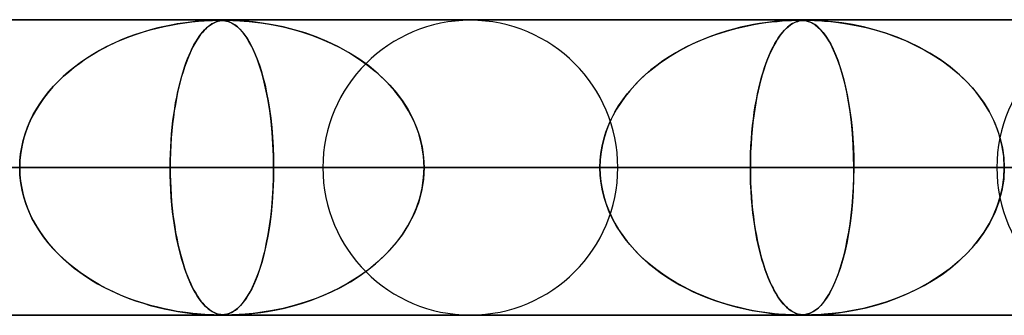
# Model space of a CAD drawing. Header units: millimetres. Extents: x -550 to 550, y -599 to 599.
# Tile 28 of 31: x 327 to 360, y 589 to 599. Entities that reach past the tile are written whole.
import ezdxf

# ---------------------------------------------------------------- set-up
doc = ezdxf.new("R2010")
doc.units = ezdxf.units.MM
doc.layers.add('HIDDEN', color=7, linetype='Continuous')
doc.layers.add('THICK', color=7, linetype='Continuous')

msp = doc.modelspace()

# ---------------------------------------------------------------- linework, layer by layer
at = {"layer": 'HIDDEN'}
for p, q in [((0, 598.99), (388.195, 598.99)), ((388.195, 598.99), (0, 598.99)), ((372.713, 598.98), (0.316, 598.98)), ((332.277, 598.886), (332.083, 598.856)), ((332.11, 598.86), (332.347, 598.896)), ((332.454, 598.91), (332.277, 598.886)), ((332.347, 598.896), (332.581, 598.925)), ((332.616, 598.929), (332.454, 598.91)), ((332.581, 598.925), (332.799, 598.947)), ((332.759, 598.944), (332.616, 598.929)), ((332.888, 598.955), (332.759, 598.944)), ((332.799, 598.947), (332.991, 598.962)), ((333.013, 598.964), (332.888, 598.955)), ((332.991, 598.962), (333.153, 598.971)), ((333.129, 598.97), (333.013, 598.964)), ((333.234, 598.975), (333.129, 598.97)), ((333.153, 598.971), (333.281, 598.977)), ((333.324, 598.978), (333.234, 598.975)), ((333.309, 598.886), (333.255, 598.856)), ((333.263, 598.86), (333.329, 598.896)), ((333.281, 598.977), (333.381, 598.979)), ((333.36, 598.91), (333.309, 598.886)), ((333.398, 598.98), (333.324, 598.978)), ((333.329, 598.896), (333.397, 598.925)), ((333.407, 598.929), (333.36, 598.91)), ((333.381, 598.979), (333.462, 598.98)), ((333.397, 598.925), (333.464, 598.947)), ((333.462, 598.98), (333.398, 598.98)), ((333.451, 598.944), (333.407, 598.929)), ((333.493, 598.955), (333.451, 598.944)), ((333.521, 598.979), (333.462, 598.98)), ((333.462, 598.98), (333.464, 598.98)), ((333.464, 598.98), (333.465, 598.98)), ((333.464, 598.947), (333.528, 598.962)), ((333.465, 598.98), (333.466, 598.98)), ((333.466, 598.98), (333.467, 598.98)), ((333.467, 598.98), (333.468, 598.98)), ((333.468, 598.98), (333.469, 598.98)), ((333.536, 598.964), (333.493, 598.955)), ((333.575, 598.978), (333.521, 598.979)), ((333.528, 598.962), (333.591, 598.971)), ((333.529, 598.979), (333.591, 598.977)), ((333.581, 598.97), (333.536, 598.964)), ((333.628, 598.974), (333.575, 598.978)), ((333.628, 598.975), (333.581, 598.97)), ((333.591, 598.971), (333.652, 598.977)), ((333.591, 598.977), (333.646, 598.973)), ((333.677, 598.978), (333.628, 598.975)), ((333.689, 598.967), (333.628, 598.974)), ((333.646, 598.973), (333.698, 598.966)), ((333.652, 598.977), (333.715, 598.979)), ((333.728, 598.98), (333.677, 598.978)), ((333.762, 598.953), (333.689, 598.967)), ((333.698, 598.966), (333.75, 598.955)), ((333.715, 598.979), (333.784, 598.98)), ((333.784, 598.98), (333.728, 598.98)), ((333.75, 598.955), (333.804, 598.941)), ((333.845, 598.927), (333.762, 598.953)), ((333.784, 598.98), (333.865, 598.979)), ((333.852, 598.979), (333.784, 598.98)), ((333.804, 598.941), (333.86, 598.921)), ((333.934, 598.887), (333.845, 598.927)), ((333.932, 598.978), (333.852, 598.979)), ((333.86, 598.921), (333.919, 598.895)), ((333.865, 598.979), (333.962, 598.977)), ((333.919, 598.895), (333.981, 598.861)), ((334.032, 598.974), (333.932, 598.978)), ((334.029, 598.829), (333.934, 598.887)), ((333.962, 598.977), (334.075, 598.972)), ((334.176, 598.967), (334.032, 598.974)), ((334.075, 598.972), (334.203, 598.965)), ((334.382, 598.953), (334.176, 598.967)), ((334.203, 598.965), (334.352, 598.955)), ((334.352, 598.955), (334.521, 598.94)), ((334.65, 598.927), (334.382, 598.953)), ((334.521, 598.94), (334.708, 598.92)), ((334.962, 598.887), (334.65, 598.927)), ((334.708, 598.92), (334.912, 598.894)), ((334.912, 598.894), (335.136, 598.86)), ((335.31, 598.829), (334.962, 598.887)), ((351.772, 598.866), (351.991, 598.899)), ((351.961, 598.895), (351.776, 598.867)), ((352.131, 598.917), (351.961, 598.895)), ((351.991, 598.899), (352.192, 598.924)), ((352.284, 598.934), (352.131, 598.917)), ((352.192, 598.924), (352.374, 598.943)), ((352.419, 598.947), (352.284, 598.934)), ((352.374, 598.943), (352.548, 598.957)), ((352.544, 598.957), (352.419, 598.947)), ((352.664, 598.965), (352.544, 598.957)), ((352.548, 598.957), (352.717, 598.968)), ((352.775, 598.971), (352.664, 598.965)), ((352.717, 598.968), (352.867, 598.975)), ((352.874, 598.976), (352.775, 598.971)), ((352.867, 598.975), (352.99, 598.979)), ((352.957, 598.978), (352.874, 598.976)), ((352.898, 598.866), (352.96, 598.899)), ((352.951, 598.895), (352.899, 598.867)), ((353, 598.917), (352.951, 598.895)), ((353.027, 598.98), (352.957, 598.978)), ((352.96, 598.899), (353.018, 598.924)), ((352.99, 598.979), (353.087, 598.98)), ((353.045, 598.934), (353, 598.917)), ((353.018, 598.924), (353.073, 598.943)), ((353.087, 598.98), (353.027, 598.98)), ((353.087, 598.947), (353.045, 598.934)), ((353.073, 598.943), (353.129, 598.957)), ((353.143, 598.98), (353.087, 598.98)), ((353.087, 598.98), (353.091, 598.98)), ((353.128, 598.957), (353.087, 598.947)), ((353.091, 598.98), (353.095, 598.98)), ((353.095, 598.98), (353.099, 598.98)), ((353.099, 598.98), (353.103, 598.98)), ((353.103, 598.98), (353.107, 598.98)), ((353.107, 598.98), (353.111, 598.98)), ((353.171, 598.965), (353.128, 598.957)), ((353.129, 598.957), (353.191, 598.968)), ((353.194, 598.978), (353.143, 598.98)), ((353.146, 598.979), (353.223, 598.976)), ((353.215, 598.971), (353.171, 598.965)), ((353.191, 598.968), (353.257, 598.975)), ((353.244, 598.975), (353.194, 598.978)), ((353.261, 598.976), (353.215, 598.971)), ((353.223, 598.976), (353.295, 598.97)), ((353.302, 598.969), (353.244, 598.975)), ((353.257, 598.975), (353.328, 598.979)), ((353.307, 598.978), (353.261, 598.976)), ((353.295, 598.97), (353.361, 598.959)), ((353.375, 598.955), (353.302, 598.969)), ((353.356, 598.98), (353.307, 598.978)), ((353.328, 598.979), (353.408, 598.98)), ((353.409, 598.98), (353.356, 598.98)), ((353.361, 598.959), (353.429, 598.941)), ((353.461, 598.93), (353.375, 598.955)), ((353.408, 598.98), (353.508, 598.979)), ((353.473, 598.98), (353.409, 598.98)), ((353.429, 598.941), (353.502, 598.914)), ((353.553, 598.89), (353.461, 598.93)), ((353.546, 598.978), (353.473, 598.98)), ((353.502, 598.914), (353.582, 598.875)), ((353.508, 598.979), (353.639, 598.975)), ((353.637, 598.975), (353.546, 598.978)), ((353.652, 598.831), (353.553, 598.89)), ((353.582, 598.875), (353.668, 598.82)), ((353.771, 598.969), (353.637, 598.975)), ((353.639, 598.975), (353.8, 598.967)), ((353.974, 598.955), (353.771, 598.969)), ((353.8, 598.967), (353.981, 598.955)), ((354.246, 598.93), (353.974, 598.955)), ((353.981, 598.955), (354.198, 598.935)), ((354.198, 598.935), (354.452, 598.906)), ((354.566, 598.89), (354.246, 598.93)), ((354.452, 598.906), (354.739, 598.863)), ((354.924, 598.831), (354.566, 598.89)), ((330.932, 598.582), (330.674, 598.497)), ((330.708, 598.509), (330.938, 598.584)), ((331.183, 598.656), (330.932, 598.582)), ((330.938, 598.584), (331.17, 598.652)), ((331.17, 598.652), (331.403, 598.714)), ((331.425, 598.719), (331.183, 598.656)), ((331.403, 598.714), (331.638, 598.769)), ((331.656, 598.773), (331.425, 598.719)), ((331.638, 598.769), (331.874, 598.818)), ((331.876, 598.818), (331.656, 598.773)), ((331.874, 598.818), (332.11, 598.86)), ((332.083, 598.856), (331.876, 598.818)), ((332.945, 598.582), (332.877, 598.497)), ((332.886, 598.509), (332.947, 598.584)), ((333.012, 598.656), (332.945, 598.582)), ((332.947, 598.584), (333.009, 598.652)), ((333.009, 598.652), (333.071, 598.714)), ((333.077, 598.719), (333.012, 598.656)), ((333.071, 598.714), (333.134, 598.769)), ((333.139, 598.773), (333.077, 598.719)), ((333.134, 598.769), (333.198, 598.818)), ((333.199, 598.818), (333.139, 598.773)), ((333.198, 598.818), (333.263, 598.86)), ((333.255, 598.856), (333.199, 598.818)), ((333.981, 598.861), (334.049, 598.815)), ((334.126, 598.754), (334.029, 598.829)), ((334.049, 598.815), (334.124, 598.756)), ((334.124, 598.756), (334.203, 598.682)), ((334.223, 598.661), (334.126, 598.754)), ((334.203, 598.682), (334.286, 598.59)), ((334.32, 598.549), (334.223, 598.661)), ((334.286, 598.59), (334.373, 598.479)), ((334.416, 598.417), (334.32, 598.549)), ((335.136, 598.86), (335.389, 598.814)), ((335.672, 598.754), (335.31, 598.829)), ((335.389, 598.814), (335.667, 598.755)), ((335.667, 598.755), (335.968, 598.68)), ((336.04, 598.661), (335.672, 598.754)), ((335.968, 598.68), (336.287, 598.588)), ((336.411, 598.549), (336.04, 598.661)), ((336.287, 598.588), (336.622, 598.477)), ((336.783, 598.417), (336.411, 598.549)), ((350.271, 598.488), (350.521, 598.571)), ((350.659, 598.613), (350.405, 598.533)), ((350.521, 598.571), (350.774, 598.647)), ((350.904, 598.682), (350.659, 598.613)), ((350.774, 598.647), (351.031, 598.715)), ((351.139, 598.741), (350.904, 598.682)), ((351.031, 598.715), (351.288, 598.774)), ((351.364, 598.791), (351.139, 598.741)), ((351.288, 598.774), (351.537, 598.825)), ((351.576, 598.833), (351.364, 598.791)), ((351.537, 598.825), (351.772, 598.866)), ((351.776, 598.867), (351.576, 598.833)), ((352.495, 598.488), (352.561, 598.571)), ((352.598, 598.613), (352.53, 598.533)), ((352.561, 598.571), (352.628, 598.647)), ((352.663, 598.682), (352.598, 598.613)), ((352.628, 598.647), (352.697, 598.715)), ((352.726, 598.741), (352.663, 598.682)), ((352.697, 598.715), (352.766, 598.774)), ((352.786, 598.791), (352.726, 598.741)), ((352.766, 598.774), (352.833, 598.825)), ((352.844, 598.833), (352.786, 598.791)), ((352.833, 598.825), (352.898, 598.866)), ((352.899, 598.867), (352.844, 598.833)), ((353.751, 598.754), (353.652, 598.831)), ((353.668, 598.82), (353.758, 598.748)), ((353.851, 598.658), (353.751, 598.754)), ((353.758, 598.748), (353.848, 598.662)), ((353.848, 598.662), (353.936, 598.561)), ((353.95, 598.543), (353.851, 598.658)), ((353.936, 598.561), (354.023, 598.445)), ((354.048, 598.407), (353.95, 598.543)), ((354.739, 598.863), (355.056, 598.806)), ((355.297, 598.754), (354.924, 598.831)), ((355.056, 598.806), (355.392, 598.731)), ((355.675, 598.658), (355.297, 598.754)), ((355.392, 598.731), (355.729, 598.643)), ((356.054, 598.543), (355.675, 598.658)), ((355.729, 598.643), (356.063, 598.54)), ((356.434, 598.407), (356.054, 598.543)), ((329.817, 598.143), (330.035, 598.245)), ((330.168, 598.303), (329.924, 598.194)), ((330.035, 598.245), (330.256, 598.34)), ((330.418, 598.404), (330.168, 598.303)), ((330.256, 598.34), (330.481, 598.428)), ((330.674, 598.497), (330.418, 598.404)), ((330.481, 598.428), (330.708, 598.509)), ((332.651, 598.143), (332.709, 598.245)), ((332.744, 598.303), (332.679, 598.194)), ((332.709, 598.245), (332.767, 598.34)), ((332.81, 598.404), (332.744, 598.303)), ((332.767, 598.34), (332.826, 598.428)), ((332.877, 598.497), (332.81, 598.404)), ((332.826, 598.428), (332.886, 598.509)), ((334.373, 598.479), (334.463, 598.346)), ((334.512, 598.264), (334.416, 598.417)), ((334.463, 598.346), (334.55, 598.197)), ((334.606, 598.089), (334.512, 598.264)), ((336.622, 598.477), (336.968, 598.344)), ((337.154, 598.264), (336.783, 598.417)), ((336.968, 598.344), (337.307, 598.194)), ((337.521, 598.089), (337.154, 598.264)), ((349.649, 598.24), (349.408, 598.127)), ((349.541, 598.191), (349.78, 598.297)), ((349.896, 598.345), (349.649, 598.24)), ((349.78, 598.297), (350.024, 598.396)), ((350.148, 598.443), (349.896, 598.345)), ((350.024, 598.396), (350.271, 598.488)), ((350.405, 598.533), (350.148, 598.443)), ((352.331, 598.24), (352.268, 598.127)), ((352.302, 598.191), (352.365, 598.297)), ((352.396, 598.345), (352.331, 598.24)), ((352.365, 598.297), (352.429, 598.396)), ((352.462, 598.443), (352.396, 598.345)), ((352.429, 598.396), (352.495, 598.488)), ((352.53, 598.533), (352.462, 598.443)), ((354.023, 598.445), (354.108, 598.313)), ((354.146, 598.25), (354.048, 598.407)), ((354.108, 598.313), (354.192, 598.167)), ((354.241, 598.07), (354.146, 598.25)), ((356.063, 598.54), (356.394, 598.422)), ((356.394, 598.422), (356.721, 598.29)), ((356.811, 598.25), (356.434, 598.407)), ((356.721, 598.29), (357.041, 598.142)), ((357.183, 598.07), (356.811, 598.25)), ((329.186, 597.798), (329.392, 597.92)), ((329.455, 597.955), (329.231, 597.825)), ((329.392, 597.92), (329.602, 598.035)), ((329.686, 598.078), (329.455, 597.955)), ((329.602, 598.035), (329.817, 598.143)), ((329.924, 598.194), (329.686, 598.078)), ((332.485, 597.798), (332.54, 597.92)), ((332.556, 597.955), (332.497, 597.825)), ((332.54, 597.92), (332.595, 598.035)), ((332.617, 598.078), (332.556, 597.955)), ((332.595, 598.035), (332.651, 598.143)), ((332.679, 598.194), (332.617, 598.078)), ((334.55, 598.197), (334.634, 598.034)), ((334.698, 597.892), (334.606, 598.089)), ((334.634, 598.034), (334.714, 597.857)), ((334.787, 597.674), (334.698, 597.892)), ((337.307, 598.194), (337.632, 598.031)), ((337.881, 597.892), (337.521, 598.089)), ((337.632, 598.031), (337.945, 597.855)), ((338.23, 597.674), (337.881, 597.892)), ((348.946, 597.878), (348.725, 597.743)), ((348.852, 597.823), (349.076, 597.953)), ((349.174, 598.006), (348.946, 597.878)), ((349.076, 597.953), (349.306, 598.076)), ((349.408, 598.127), (349.174, 598.006)), ((349.306, 598.076), (349.541, 598.191)), ((352.146, 597.878), (352.088, 597.743)), ((352.121, 597.823), (352.18, 597.953)), ((352.206, 598.006), (352.146, 597.878)), ((352.18, 597.953), (352.241, 598.076)), ((352.268, 598.127), (352.206, 598.006)), ((352.241, 598.076), (352.302, 598.191)), ((354.192, 598.167), (354.273, 598.004)), ((354.334, 597.869), (354.241, 598.07)), ((354.273, 598.004), (354.353, 597.825)), ((357.041, 598.142), (357.355, 597.978)), ((357.546, 597.869), (357.183, 598.07)), ((357.355, 597.978), (357.661, 597.799)), ((328.805, 597.544), (328.604, 597.394)), ((328.788, 597.533), (328.985, 597.669)), ((329.014, 597.688), (328.805, 597.544)), ((328.985, 597.669), (329.186, 597.798)), ((329.231, 597.825), (329.014, 597.688)), ((332.385, 597.544), (332.332, 597.394)), ((332.381, 597.533), (332.432, 597.669)), ((332.44, 597.688), (332.385, 597.544)), ((332.432, 597.669), (332.485, 597.798)), ((332.497, 597.825), (332.44, 597.688)), ((334.714, 597.857), (334.79, 597.667)), ((334.872, 597.433), (334.787, 597.674)), ((334.79, 597.667), (334.862, 597.464)), ((337.945, 597.855), (338.243, 597.665)), ((338.564, 597.433), (338.23, 597.674)), ((338.243, 597.665), (338.526, 597.462)), ((348.512, 597.601), (348.306, 597.453)), ((348.421, 597.538), (348.633, 597.684)), ((348.725, 597.743), (348.512, 597.601)), ((348.633, 597.684), (348.852, 597.823)), ((352.032, 597.601), (351.978, 597.453)), ((352.008, 597.538), (352.064, 597.684)), ((352.088, 597.743), (352.032, 597.601)), ((352.064, 597.684), (352.121, 597.823)), ((354.423, 597.646), (354.334, 597.869)), ((354.353, 597.825), (354.429, 597.63)), ((354.509, 597.401), (354.423, 597.646)), ((354.429, 597.63), (354.502, 597.42)), ((357.896, 597.646), (357.546, 597.869)), ((357.661, 597.799), (357.957, 597.604)), ((358.23, 597.401), (357.896, 597.646)), ((357.957, 597.604), (358.239, 597.394)), ((328.411, 597.237), (328.225, 597.073)), ((328.235, 597.082), (328.413, 597.239)), ((328.604, 597.394), (328.411, 597.237)), ((328.413, 597.239), (328.598, 597.389)), ((328.598, 597.389), (328.788, 597.533)), ((332.281, 597.237), (332.233, 597.073)), ((332.235, 597.082), (332.282, 597.239)), ((332.332, 597.394), (332.281, 597.237)), ((332.282, 597.239), (332.331, 597.389)), ((332.331, 597.389), (332.381, 597.533)), ((334.862, 597.464), (334.93, 597.249)), ((334.953, 597.171), (334.872, 597.433)), ((334.93, 597.249), (334.994, 597.022)), ((338.526, 597.462), (338.793, 597.247)), ((338.88, 597.171), (338.564, 597.433)), ((338.793, 597.247), (339.044, 597.02)), ((347.826, 597.05), (348.017, 597.22)), ((348.107, 597.297), (347.917, 597.133)), ((348.017, 597.22), (348.215, 597.383)), ((348.306, 597.453), (348.107, 597.297)), ((348.215, 597.383), (348.421, 597.538)), ((351.852, 597.05), (351.902, 597.22)), ((351.926, 597.297), (351.876, 597.133)), ((351.902, 597.22), (351.954, 597.383)), ((351.978, 597.453), (351.926, 597.297)), ((351.954, 597.383), (352.008, 597.538)), ((354.502, 597.42), (354.571, 597.197)), ((354.589, 597.136), (354.509, 597.401)), ((358.545, 597.136), (358.23, 597.401)), ((358.239, 597.394), (358.505, 597.172)), ((328.047, 596.901), (327.877, 596.721)), ((327.899, 596.745), (328.063, 596.917)), ((328.225, 597.073), (328.047, 596.901)), ((328.063, 596.917), (328.235, 597.082)), ((332.186, 596.901), (332.141, 596.721)), ((332.147, 596.745), (332.19, 596.917)), ((332.233, 597.073), (332.186, 596.901)), ((332.19, 596.917), (332.235, 597.082)), ((335.028, 596.888), (334.953, 597.171)), ((334.994, 597.022), (335.054, 596.781)), ((335.097, 596.584), (335.028, 596.888)), ((339.176, 596.888), (338.88, 597.171)), ((339.044, 597.02), (339.279, 596.779)), ((339.449, 596.584), (339.176, 596.888)), ((347.734, 596.962), (347.559, 596.782)), ((347.644, 596.871), (347.826, 597.05)), ((347.917, 597.133), (347.734, 596.962)), ((351.828, 596.962), (351.782, 596.782)), ((351.804, 596.871), (351.852, 597.05)), ((351.876, 597.133), (351.828, 596.962)), ((354.571, 597.197), (354.635, 596.962)), ((354.663, 596.85), (354.589, 597.136)), ((354.635, 596.962), (354.694, 596.716)), ((358.505, 597.172), (358.753, 596.938)), ((358.838, 596.85), (358.545, 597.136)), ((358.753, 596.938), (358.982, 596.693)), ((327.596, 596.38), (327.743, 596.566)), ((327.877, 596.721), (327.715, 596.532)), ((327.743, 596.566), (327.899, 596.745)), ((332.067, 596.38), (332.106, 596.566)), ((332.141, 596.721), (332.099, 596.532)), ((332.106, 596.566), (332.147, 596.745)), ((335.054, 596.781), (335.109, 596.525)), ((335.159, 596.259), (335.097, 596.584)), ((339.279, 596.779), (339.498, 596.523)), ((339.695, 596.259), (339.449, 596.584)), ((347.392, 596.594), (347.234, 596.396)), ((347.308, 596.49), (347.471, 596.684)), ((347.559, 596.782), (347.392, 596.594)), ((347.471, 596.684), (347.644, 596.871)), ((351.738, 596.594), (351.696, 596.396)), ((351.716, 596.49), (351.759, 596.684)), ((351.782, 596.782), (351.738, 596.594)), ((351.759, 596.684), (351.804, 596.871)), ((354.731, 596.544), (354.663, 596.85)), ((354.694, 596.716), (354.748, 596.459)), ((354.792, 596.22), (354.731, 596.544)), ((359.107, 596.544), (358.838, 596.85)), ((358.982, 596.693), (359.191, 596.438)), ((359.348, 596.22), (359.107, 596.544)), ((327.563, 596.335), (327.421, 596.13)), ((327.459, 596.187), (327.596, 596.38)), ((327.715, 596.532), (327.563, 596.335)), ((332.058, 596.335), (332.021, 596.13)), ((332.031, 596.187), (332.067, 596.38)), ((332.099, 596.532), (332.058, 596.335)), ((335.109, 596.525), (335.16, 596.253)), ((335.214, 595.916), (335.159, 596.259)), ((335.16, 596.253), (335.206, 595.966)), ((339.498, 596.523), (339.7, 596.251)), ((339.911, 595.916), (339.695, 596.259)), ((339.7, 596.251), (339.883, 595.965)), ((347.015, 596.081), (347.155, 596.289)), ((347.234, 596.396), (347.086, 596.189)), ((347.155, 596.289), (347.308, 596.49)), ((351.639, 596.081), (351.676, 596.289)), ((351.696, 596.396), (351.657, 596.189)), ((351.676, 596.289), (351.716, 596.49)), ((354.748, 596.459), (354.797, 596.191)), ((354.845, 595.877), (354.792, 596.22)), ((359.191, 596.438), (359.38, 596.172)), ((359.559, 595.877), (359.348, 596.22)), ((327.289, 595.917), (327.17, 595.696)), ((327.216, 595.784), (327.332, 595.989)), ((327.421, 596.13), (327.289, 595.917)), ((327.332, 595.989), (327.459, 596.187)), ((331.986, 595.917), (331.955, 595.696)), ((331.967, 595.784), (331.998, 595.989)), ((332.021, 596.13), (331.986, 595.917)), ((331.998, 595.989), (332.031, 596.187)), ((335.206, 595.966), (335.247, 595.665)), ((335.26, 595.554), (335.214, 595.916)), ((339.883, 595.965), (340.044, 595.664)), ((340.095, 595.554), (339.911, 595.916)), ((346.948, 595.973), (346.823, 595.749)), ((346.887, 595.866), (347.015, 596.081)), ((347.086, 596.189), (346.948, 595.973)), ((351.621, 595.973), (351.588, 595.749)), ((351.605, 595.866), (351.639, 596.081)), ((351.657, 596.189), (351.621, 595.973)), ((354.797, 596.191), (354.841, 595.911)), ((354.841, 595.911), (354.879, 595.618)), ((354.89, 595.518), (354.845, 595.877)), ((359.38, 596.172), (359.55, 595.894)), ((359.55, 595.894), (359.699, 595.603)), ((359.737, 595.518), (359.559, 595.877)), ((327.019, 595.357), (327.111, 595.573)), ((327.17, 595.696), (327.064, 595.468)), ((327.111, 595.573), (327.216, 595.784)), ((331.915, 595.357), (331.939, 595.573)), ((331.955, 595.696), (331.927, 595.468)), ((331.939, 595.573), (331.967, 595.784)), ((335.247, 595.665), (335.281, 595.35)), ((335.297, 595.175), (335.26, 595.554)), ((340.044, 595.664), (340.18, 595.349)), ((340.243, 595.175), (340.095, 595.554)), ((346.67, 595.419), (346.771, 595.645)), ((346.823, 595.749), (346.712, 595.517)), ((346.771, 595.645), (346.887, 595.866)), ((351.548, 595.419), (351.575, 595.645)), ((351.588, 595.749), (351.559, 595.517)), ((351.575, 595.645), (351.605, 595.866)), ((354.879, 595.618), (354.912, 595.311)), ((359.699, 595.603), (359.826, 595.298)), ((326.973, 595.234), (326.896, 594.994)), ((326.939, 595.136), (327.019, 595.357)), ((327.064, 595.468), (326.973, 595.234)), ((331.903, 595.234), (331.883, 594.994)), ((331.894, 595.136), (331.915, 595.357)), ((331.927, 595.468), (331.903, 595.234)), ((335.281, 595.35), (335.309, 595.023)), ((340.18, 595.349), (340.29, 595.022)), ((346.614, 595.277), (346.533, 595.031)), ((346.583, 595.187), (346.67, 595.419)), ((346.712, 595.517), (346.614, 595.277)), ((351.533, 595.277), (351.512, 595.031)), ((351.525, 595.187), (351.548, 595.419)), ((351.559, 595.517), (351.533, 595.277)), ((354.926, 595.146), (354.89, 595.518)), ((354.912, 595.311), (354.938, 594.991)), ((359.879, 595.146), (359.737, 595.518)), ((359.826, 595.298), (359.928, 594.981)), ((326.822, 594.683), (326.873, 594.91)), ((326.896, 594.994), (326.835, 594.749)), ((326.873, 594.91), (326.939, 595.136)), ((331.863, 594.683), (331.877, 594.91)), ((331.883, 594.994), (331.867, 594.749)), ((331.877, 594.91), (331.894, 595.136)), ((335.324, 594.787), (335.297, 595.175)), ((335.309, 595.023), (335.329, 594.684)), ((340.35, 594.787), (340.243, 595.175)), ((340.29, 595.022), (340.371, 594.683)), ((346.454, 594.712), (346.51, 594.951)), ((346.533, 595.031), (346.468, 594.778)), ((346.51, 594.951), (346.583, 595.187)), ((351.491, 594.712), (351.506, 594.951)), ((351.512, 595.031), (351.495, 594.778)), ((351.506, 594.951), (351.525, 595.187)), ((354.952, 594.765), (354.926, 595.146)), ((354.938, 594.991), (354.957, 594.662)), ((359.981, 594.765), (359.879, 595.146)), ((359.928, 594.981), (360.002, 594.655)), ((326.785, 594.453), (326.822, 594.683)), ((326.835, 594.749), (326.791, 594.499)), ((331.853, 594.453), (331.863, 594.683)), ((331.867, 594.749), (331.855, 594.499)), ((335.341, 594.391), (335.324, 594.787)), ((335.329, 594.684), (335.342, 594.339)), ((340.415, 594.391), (340.35, 594.787)), ((340.371, 594.683), (340.42, 594.339)), ((346.414, 594.472), (346.454, 594.712)), ((346.468, 594.778), (346.421, 594.52)), ((351.481, 594.472), (351.491, 594.712)), ((351.495, 594.778), (351.482, 594.52)), ((354.967, 594.379), (354.952, 594.765)), ((354.957, 594.662), (354.969, 594.328)), ((360.042, 594.379), (359.981, 594.765)), ((360.002, 594.655), (360.048, 594.324)), ((326.764, 594.245), (326.755, 593.99)), ((326.755, 593.99), (326.763, 594.222)), ((326.763, 594.222), (326.785, 594.453)), ((326.791, 594.499), (326.764, 594.245)), ((331.848, 594.245), (331.846, 593.99)), ((331.846, 593.99), (331.848, 594.222)), ((331.855, 594.499), (331.848, 594.245)), ((331.848, 594.222), (331.853, 594.453)), ((335.346, 593.99), (335.341, 594.391)), ((335.342, 594.339), (335.346, 593.99)), ((340.437, 593.99), (340.415, 594.391)), ((340.42, 594.339), (340.437, 593.99)), ((346.391, 594.256), (346.382, 593.99)), ((346.382, 593.99), (346.39, 594.231)), ((346.39, 594.231), (346.414, 594.472)), ((346.421, 594.52), (346.391, 594.256)), ((351.475, 594.256), (351.472, 593.99)), ((351.472, 593.99), (351.474, 594.231)), ((351.474, 594.231), (351.481, 594.472)), ((351.482, 594.52), (351.475, 594.256)), ((354.973, 593.99), (354.967, 594.379)), ((354.969, 594.328), (354.973, 593.99)), ((360.063, 593.99), (360.042, 594.379)), ((360.048, 594.324), (360.063, 593.99)), ((5, 593.99), (335.346, 593.99)), ((335.346, 593.99), (5, 593.99)), ((5, 593.99), (354.973, 593.99)), ((346.382, 593.99), (5, 593.99)), ((354.973, 593.99), (5, 593.99)), ((5, 593.99), (346.382, 593.99)), ((5, 593.99), (374.599, 593.99)), ((366.008, 593.99), (5, 593.99)), ((374.599, 593.99), (5, 593.99)), ((5, 593.99), (366.008, 593.99)), ((337.01, 593.99), (292.592, 593.99)), ((292.592, 593.99), (337.01, 593.99)), ((301.183, 593.99), (346.99, 593.99)), ((346.99, 593.99), (301.183, 593.99)), ((359.81, 593.99), (312.219, 593.99)), ((312.219, 593.99), (359.81, 593.99)), ((320.81, 593.99), (369.79, 593.99)), ((369.79, 593.99), (320.81, 593.99)), ((331.846, 593.99), (320.81, 593.99)), ((320.81, 593.99), (331.846, 593.99)), ((326.764, 593.735), (326.755, 593.99)), ((326.755, 593.99), (326.763, 593.758)), ((331.846, 593.99), (331.848, 593.758)), ((382.61, 593.99), (331.846, 593.99)), ((331.848, 593.731), (331.846, 593.99)), ((331.846, 593.99), (382.61, 593.99)), ((335.346, 593.99), (335.341, 593.589)), ((335.342, 593.641), (335.346, 593.99)), ((335.346, 593.99), (346.382, 593.99)), ((346.382, 593.99), (335.346, 593.99)), ((340.437, 593.99), (340.415, 593.589)), ((340.42, 593.641), (340.437, 593.99)), ((340.437, 593.99), (392.59, 593.99)), ((392.59, 593.99), (340.437, 593.99)), ((351.472, 593.99), (340.437, 593.99)), ((340.437, 593.99), (351.472, 593.99)), ((346.391, 593.724), (346.382, 593.99)), ((346.382, 593.99), (346.39, 593.749)), ((351.472, 593.99), (351.474, 593.749)), ((405.41, 593.99), (351.472, 593.99)), ((351.475, 593.724), (351.472, 593.99)), ((351.472, 593.99), (405.41, 593.99)), ((354.973, 593.99), (354.967, 593.601)), ((354.969, 593.656), (354.973, 593.99)), ((354.973, 593.99), (366.008, 593.99)), ((366.008, 593.99), (354.973, 593.99)), ((360.063, 593.99), (360.042, 593.6)), ((360.048, 593.656), (360.063, 593.99)), ((326.763, 593.758), (326.785, 593.527)), ((326.791, 593.481), (326.764, 593.735)), ((331.848, 593.758), (331.853, 593.527)), ((331.855, 593.475), (331.848, 593.731)), ((335.341, 593.589), (335.324, 593.193)), ((335.33, 593.297), (335.342, 593.641)), ((340.415, 593.589), (340.35, 593.193)), ((340.371, 593.297), (340.42, 593.641)), ((346.39, 593.749), (346.414, 593.508)), ((346.421, 593.46), (346.391, 593.724)), ((351.474, 593.749), (351.481, 593.508)), ((351.482, 593.46), (351.475, 593.724)), ((354.967, 593.601), (354.952, 593.215)), ((354.957, 593.325), (354.969, 593.656)), ((360.042, 593.6), (359.981, 593.214)), ((360.002, 593.325), (360.048, 593.656)), ((326.785, 593.527), (326.822, 593.297)), ((326.835, 593.231), (326.791, 593.481)), ((326.822, 593.297), (326.873, 593.07)), ((326.896, 592.986), (326.835, 593.231)), ((331.853, 593.527), (331.863, 593.297)), ((331.867, 593.222), (331.855, 593.475)), ((331.863, 593.297), (331.877, 593.07)), ((331.884, 592.974), (331.867, 593.222)), ((335.309, 592.958), (335.33, 593.297)), ((340.29, 592.958), (340.371, 593.297)), ((346.414, 593.508), (346.454, 593.268)), ((346.468, 593.202), (346.421, 593.46)), ((346.454, 593.268), (346.51, 593.029)), ((351.481, 593.508), (351.491, 593.268)), ((351.495, 593.202), (351.482, 593.46)), ((351.491, 593.268), (351.506, 593.029)), ((354.952, 593.215), (354.926, 592.834)), ((354.938, 592.999), (354.957, 593.325)), ((359.981, 593.214), (359.878, 592.834)), ((359.928, 592.999), (360.002, 593.325)), ((326.873, 593.07), (326.939, 592.844)), ((326.973, 592.746), (326.896, 592.986)), ((331.877, 593.07), (331.894, 592.844)), ((331.904, 592.731), (331.884, 592.974)), ((335.282, 592.631), (335.309, 592.958)), ((335.324, 593.193), (335.297, 592.805)), ((340.18, 592.631), (340.29, 592.958)), ((340.35, 593.193), (340.242, 592.804)), ((346.533, 592.949), (346.468, 593.202)), ((346.51, 593.029), (346.583, 592.793)), ((346.614, 592.703), (346.533, 592.949)), ((351.512, 592.95), (351.495, 593.202)), ((351.506, 593.029), (351.525, 592.793)), ((351.533, 592.703), (351.512, 592.95)), ((354.913, 592.682), (354.938, 592.999)), ((359.826, 592.682), (359.928, 592.999)), ((326.939, 592.844), (327.019, 592.623)), ((327.064, 592.512), (326.973, 592.746)), ((327.019, 592.623), (327.111, 592.407)), ((331.894, 592.844), (331.915, 592.623)), ((331.929, 592.495), (331.904, 592.731)), ((331.915, 592.623), (331.939, 592.407)), ((335.247, 592.316), (335.282, 592.631)), ((335.297, 592.805), (335.26, 592.426)), ((340.044, 592.316), (340.18, 592.631)), ((340.242, 592.804), (340.095, 592.426)), ((346.583, 592.793), (346.67, 592.561)), ((346.712, 592.463), (346.614, 592.703)), ((346.67, 592.561), (346.771, 592.335)), ((351.525, 592.793), (351.548, 592.561)), ((351.559, 592.464), (351.533, 592.703)), ((351.548, 592.561), (351.575, 592.335)), ((354.881, 592.377), (354.913, 592.682)), ((354.926, 592.834), (354.89, 592.462)), ((359.699, 592.377), (359.826, 592.682)), ((359.878, 592.834), (359.737, 592.461)), ((327.17, 592.284), (327.064, 592.512)), ((327.111, 592.407), (327.216, 592.196)), ((327.289, 592.063), (327.17, 592.284)), ((331.958, 592.264), (331.929, 592.495)), ((331.939, 592.407), (331.967, 592.196)), ((331.99, 592.041), (331.958, 592.264)), ((335.207, 592.015), (335.247, 592.316)), ((335.26, 592.426), (335.214, 592.064)), ((339.883, 592.015), (340.044, 592.316)), ((340.095, 592.426), (339.911, 592.064)), ((346.823, 592.231), (346.712, 592.463)), ((346.771, 592.335), (346.887, 592.114)), ((346.948, 592.007), (346.823, 592.231)), ((351.588, 592.231), (351.559, 592.464)), ((351.575, 592.335), (351.605, 592.114)), ((351.621, 592.007), (351.588, 592.231)), ((354.843, 592.086), (354.881, 592.377)), ((354.89, 592.462), (354.845, 592.103)), ((359.55, 592.086), (359.699, 592.377)), ((359.737, 592.461), (359.559, 592.103)), ((327.216, 592.196), (327.332, 591.991)), ((327.421, 591.85), (327.289, 592.063)), ((327.332, 591.991), (327.459, 591.793)), ((331.967, 592.196), (331.998, 591.991)), ((332.025, 591.826), (331.99, 592.041)), ((331.998, 591.991), (332.031, 591.793)), ((335.214, 592.064), (335.159, 591.721)), ((335.16, 591.729), (335.207, 592.015)), ((339.911, 592.064), (339.695, 591.72)), ((339.7, 591.729), (339.883, 592.015)), ((346.887, 592.114), (347.015, 591.899)), ((347.086, 591.791), (346.948, 592.007)), ((347.015, 591.899), (347.155, 591.691)), ((351.605, 592.114), (351.639, 591.899)), ((351.657, 591.792), (351.621, 592.007)), ((351.639, 591.899), (351.676, 591.691)), ((354.845, 592.103), (354.792, 591.76)), ((354.8, 591.808), (354.843, 592.086)), ((359.559, 592.103), (359.348, 591.76)), ((359.38, 591.808), (359.55, 592.086)), ((327.563, 591.645), (327.421, 591.85)), ((327.459, 591.793), (327.596, 591.6)), ((327.715, 591.448), (327.563, 591.645)), ((327.596, 591.6), (327.743, 591.414)), ((332.063, 591.619), (332.025, 591.826)), ((332.031, 591.793), (332.067, 591.6)), ((332.104, 591.421), (332.063, 591.619)), ((332.067, 591.6), (332.106, 591.414)), ((335.159, 591.721), (335.097, 591.396)), ((335.109, 591.457), (335.16, 591.729)), ((339.695, 591.72), (339.448, 591.396)), ((339.498, 591.457), (339.7, 591.729)), ((347.234, 591.584), (347.086, 591.791)), ((347.155, 591.691), (347.308, 591.49)), ((347.392, 591.386), (347.234, 591.584)), ((351.696, 591.585), (351.657, 591.792)), ((351.676, 591.691), (351.716, 591.49)), ((351.738, 591.387), (351.696, 591.585)), ((354.792, 591.76), (354.731, 591.436)), ((354.752, 591.542), (354.8, 591.808)), ((359.348, 591.76), (359.107, 591.435)), ((359.191, 591.542), (359.38, 591.808)), ((327.877, 591.259), (327.715, 591.448)), ((327.743, 591.414), (327.899, 591.235)), ((328.047, 591.079), (327.877, 591.259)), ((327.899, 591.235), (328.063, 591.063)), ((332.148, 591.231), (332.104, 591.421)), ((332.106, 591.414), (332.147, 591.235)), ((332.147, 591.235), (332.19, 591.063)), ((332.193, 591.05), (332.148, 591.231)), ((335.097, 591.396), (335.028, 591.092)), ((335.054, 591.201), (335.109, 591.457)), ((339.448, 591.396), (339.176, 591.092)), ((339.279, 591.201), (339.498, 591.457)), ((347.308, 591.49), (347.471, 591.296)), ((347.559, 591.198), (347.392, 591.386)), ((347.471, 591.296), (347.644, 591.109)), ((351.716, 591.49), (351.759, 591.296)), ((351.782, 591.198), (351.738, 591.387)), ((351.759, 591.296), (351.804, 591.109)), ((354.641, 591.042), (354.699, 591.287)), ((354.731, 591.436), (354.663, 591.13)), ((354.699, 591.287), (354.752, 591.542)), ((358.753, 591.042), (358.982, 591.287)), ((359.107, 591.435), (358.838, 591.13)), ((358.982, 591.287), (359.191, 591.542)), ((328.225, 590.907), (328.047, 591.079)), ((328.063, 591.063), (328.235, 590.898)), ((328.411, 590.743), (328.225, 590.907)), ((328.235, 590.898), (328.413, 590.741)), ((332.19, 591.063), (332.235, 590.898)), ((332.241, 590.877), (332.193, 591.05)), ((332.235, 590.898), (332.282, 590.741)), ((334.931, 590.733), (334.994, 590.96)), ((335.028, 591.092), (334.953, 590.809)), ((334.994, 590.96), (335.054, 591.201)), ((338.793, 590.733), (339.044, 590.96)), ((339.176, 591.092), (338.88, 590.809)), ((339.044, 590.96), (339.279, 591.201)), ((347.734, 591.018), (347.559, 591.198)), ((347.644, 591.109), (347.826, 590.93)), ((347.917, 590.846), (347.734, 591.018)), ((347.826, 590.93), (348.017, 590.76)), ((351.828, 591.018), (351.782, 591.198)), ((351.804, 591.109), (351.852, 590.93)), ((351.876, 590.847), (351.828, 591.018)), ((351.852, 590.93), (351.902, 590.76)), ((354.578, 590.808), (354.641, 591.042)), ((354.663, 591.13), (354.589, 590.844)), ((358.505, 590.808), (358.753, 591.042)), ((358.838, 591.13), (358.544, 590.844)), ((328.604, 590.586), (328.411, 590.743)), ((328.413, 590.741), (328.598, 590.591)), ((328.598, 590.591), (328.788, 590.447)), ((328.805, 590.436), (328.604, 590.586)), ((332.291, 590.712), (332.241, 590.877)), ((332.282, 590.741), (332.331, 590.591)), ((332.343, 590.555), (332.291, 590.712)), ((332.331, 590.591), (332.381, 590.447)), ((332.397, 590.404), (332.343, 590.555)), ((334.872, 590.547), (334.787, 590.306)), ((334.863, 590.518), (334.931, 590.733)), ((334.953, 590.809), (334.872, 590.547)), ((338.563, 590.547), (338.229, 590.306)), ((338.526, 590.518), (338.793, 590.733)), ((338.88, 590.809), (338.563, 590.547)), ((348.107, 590.683), (347.917, 590.846)), ((348.017, 590.76), (348.215, 590.597)), ((348.306, 590.527), (348.107, 590.683)), ((348.215, 590.597), (348.421, 590.442)), ((351.926, 590.684), (351.876, 590.847)), ((351.902, 590.76), (351.954, 590.597)), ((351.978, 590.528), (351.926, 590.684)), ((351.954, 590.597), (352.008, 590.442)), ((354.509, 590.579), (354.423, 590.334)), ((354.439, 590.376), (354.511, 590.586)), ((354.589, 590.844), (354.509, 590.579)), ((354.511, 590.586), (354.578, 590.808)), ((358.229, 590.578), (357.895, 590.334)), ((357.957, 590.376), (358.239, 590.586)), ((358.544, 590.844), (358.229, 590.578)), ((358.239, 590.586), (358.505, 590.808)), ((328.788, 590.447), (328.985, 590.311)), ((329.014, 590.292), (328.805, 590.436)), ((328.985, 590.311), (329.186, 590.182)), ((329.231, 590.155), (329.014, 590.292)), ((332.381, 590.447), (332.432, 590.311)), ((332.453, 590.26), (332.397, 590.404)), ((332.432, 590.311), (332.485, 590.182)), ((332.511, 590.123), (332.453, 590.26)), ((334.787, 590.306), (334.698, 590.088)), ((334.715, 590.125), (334.791, 590.315)), ((334.791, 590.315), (334.863, 590.518)), ((338.229, 590.306), (337.881, 590.087)), ((337.945, 590.125), (338.243, 590.315)), ((338.243, 590.315), (338.526, 590.518)), ((348.512, 590.379), (348.306, 590.527)), ((348.421, 590.442), (348.633, 590.296)), ((348.725, 590.237), (348.512, 590.379)), ((348.633, 590.296), (348.852, 590.157)), ((348.946, 590.102), (348.725, 590.237)), ((352.032, 590.379), (351.978, 590.528)), ((352.008, 590.442), (352.064, 590.296)), ((352.088, 590.237), (352.032, 590.379)), ((352.064, 590.296), (352.121, 590.157)), ((352.146, 590.102), (352.088, 590.237)), ((354.423, 590.334), (354.334, 590.111)), ((354.363, 590.181), (354.439, 590.376)), ((357.895, 590.334), (357.545, 590.111)), ((357.661, 590.181), (357.957, 590.376)), ((329.186, 590.182), (329.392, 590.06)), ((329.455, 590.025), (329.231, 590.155)), ((329.392, 590.06), (329.602, 589.945)), ((329.686, 589.902), (329.455, 590.025)), ((329.602, 589.945), (329.817, 589.837)), ((329.924, 589.786), (329.686, 589.902)), ((332.485, 590.182), (332.54, 590.06)), ((332.571, 589.993), (332.511, 590.123)), ((332.54, 590.06), (332.595, 589.945)), ((332.633, 589.87), (332.571, 589.993)), ((332.595, 589.945), (332.651, 589.837)), ((334.606, 589.891), (334.512, 589.716)), ((334.551, 589.786), (334.635, 589.949)), ((334.698, 590.088), (334.606, 589.891)), ((334.635, 589.949), (334.715, 590.125)), ((337.521, 589.891), (337.153, 589.716)), ((337.307, 589.786), (337.632, 589.949)), ((337.881, 590.087), (337.521, 589.891)), ((337.632, 589.949), (337.945, 590.125)), ((348.852, 590.157), (349.076, 590.027)), ((349.174, 589.974), (348.946, 590.102)), ((349.076, 590.027), (349.306, 589.904)), ((349.408, 589.853), (349.174, 589.974)), ((349.306, 589.904), (349.541, 589.789)), ((352.121, 590.157), (352.18, 590.027)), ((352.206, 589.974), (352.146, 590.102)), ((352.18, 590.027), (352.241, 589.904)), ((352.268, 589.854), (352.206, 589.974)), ((352.241, 589.904), (352.302, 589.789)), ((354.241, 589.91), (354.146, 589.73)), ((354.205, 589.838), (354.285, 590.002)), ((354.334, 590.111), (354.241, 589.91)), ((354.285, 590.002), (354.363, 590.181)), ((357.182, 589.909), (356.81, 589.73)), ((357.041, 589.838), (357.355, 590.002)), ((357.545, 590.111), (357.182, 589.909)), ((357.355, 590.002), (357.661, 590.181)), ((329.817, 589.837), (330.035, 589.735)), ((330.168, 589.677), (329.924, 589.786)), ((330.035, 589.735), (330.256, 589.64)), ((330.418, 589.576), (330.168, 589.677)), ((330.256, 589.64), (330.481, 589.552)), ((330.674, 589.483), (330.418, 589.576)), ((330.481, 589.552), (330.708, 589.471)), ((332.697, 589.755), (332.633, 589.87)), ((332.651, 589.837), (332.709, 589.735)), ((332.763, 589.647), (332.697, 589.755)), ((332.709, 589.735), (332.767, 589.64)), ((332.83, 589.547), (332.763, 589.647)), ((332.767, 589.64), (332.826, 589.552)), ((332.826, 589.552), (332.886, 589.471)), ((334.416, 589.563), (334.32, 589.431)), ((334.375, 589.503), (334.464, 589.636)), ((334.512, 589.716), (334.416, 589.563)), ((334.464, 589.636), (334.551, 589.786)), ((336.782, 589.563), (336.41, 589.431)), ((336.622, 589.503), (336.968, 589.636)), ((337.153, 589.716), (336.782, 589.563)), ((336.968, 589.636), (337.307, 589.786)), ((349.649, 589.74), (349.408, 589.853)), ((349.541, 589.789), (349.78, 589.683)), ((349.896, 589.635), (349.649, 589.74)), ((349.78, 589.683), (350.024, 589.584)), ((350.148, 589.537), (349.896, 589.635)), ((350.024, 589.584), (350.271, 589.492)), ((352.331, 589.741), (352.268, 589.854)), ((352.302, 589.789), (352.365, 589.683)), ((352.396, 589.635), (352.331, 589.741)), ((352.365, 589.683), (352.429, 589.584)), ((352.462, 589.537), (352.396, 589.635)), ((352.429, 589.584), (352.495, 589.492)), ((354.048, 589.573), (353.95, 589.437)), ((353.953, 589.44), (354.038, 589.558)), ((354.038, 589.558), (354.123, 589.69)), ((354.146, 589.73), (354.048, 589.573)), ((354.123, 589.69), (354.205, 589.838)), ((356.432, 589.572), (356.053, 589.437)), ((356.063, 589.44), (356.394, 589.558)), ((356.394, 589.558), (356.721, 589.69)), ((356.81, 589.73), (356.432, 589.572)), ((356.721, 589.69), (357.041, 589.838)), ((330.932, 589.398), (330.674, 589.483)), ((330.708, 589.471), (330.938, 589.396)), ((331.183, 589.324), (330.932, 589.398)), ((330.938, 589.396), (331.17, 589.328)), ((331.17, 589.328), (331.403, 589.266)), ((331.425, 589.261), (331.183, 589.324)), ((331.403, 589.266), (331.638, 589.211)), ((331.656, 589.207), (331.425, 589.261)), ((332.899, 589.455), (332.83, 589.547)), ((332.886, 589.471), (332.947, 589.396)), ((332.968, 589.372), (332.899, 589.455)), ((332.947, 589.396), (333.009, 589.328)), ((333.035, 589.301), (332.968, 589.372)), ((333.009, 589.328), (333.071, 589.266)), ((333.099, 589.24), (333.035, 589.301)), ((333.071, 589.266), (333.134, 589.211)), ((333.161, 589.189), (333.099, 589.24)), ((334.126, 589.226), (334.029, 589.151)), ((334.051, 589.166), (334.125, 589.225)), ((334.125, 589.225), (334.204, 589.299)), ((334.223, 589.319), (334.126, 589.226)), ((334.204, 589.299), (334.288, 589.392)), ((334.32, 589.431), (334.223, 589.319)), ((334.288, 589.392), (334.375, 589.503)), ((335.672, 589.226), (335.309, 589.151)), ((335.389, 589.166), (335.667, 589.225)), ((335.667, 589.225), (335.968, 589.299)), ((336.039, 589.319), (335.672, 589.226)), ((335.968, 589.299), (336.287, 589.392)), ((336.41, 589.431), (336.039, 589.319)), ((336.287, 589.392), (336.622, 589.503)), ((350.405, 589.447), (350.148, 589.537)), ((350.271, 589.492), (350.521, 589.409)), ((350.659, 589.367), (350.405, 589.447)), ((350.521, 589.409), (350.774, 589.333)), ((350.904, 589.298), (350.659, 589.367)), ((350.774, 589.333), (351.031, 589.265)), ((351.139, 589.239), (350.904, 589.298)), ((351.031, 589.265), (351.288, 589.206)), ((351.364, 589.189), (351.139, 589.239)), ((352.53, 589.447), (352.462, 589.537)), ((352.495, 589.492), (352.561, 589.409)), ((352.597, 589.367), (352.53, 589.447)), ((352.561, 589.409), (352.628, 589.333)), ((352.662, 589.298), (352.597, 589.367)), ((352.628, 589.333), (352.697, 589.265)), ((352.725, 589.239), (352.662, 589.298)), ((352.697, 589.265), (352.766, 589.206)), ((352.786, 589.189), (352.725, 589.239)), ((353.751, 589.226), (353.652, 589.149)), ((353.687, 589.174), (353.777, 589.249)), ((353.851, 589.322), (353.751, 589.226)), ((353.777, 589.249), (353.865, 589.337)), ((353.95, 589.437), (353.851, 589.322)), ((353.865, 589.337), (353.953, 589.44)), ((355.296, 589.226), (354.923, 589.149)), ((355.056, 589.174), (355.392, 589.249)), ((355.673, 589.321), (355.296, 589.226)), ((355.392, 589.249), (355.729, 589.337)), ((356.053, 589.437), (355.673, 589.321)), ((355.729, 589.337), (356.063, 589.44)), ((388.195, 588.99), (0, 588.99)), ((0, 588.99), (388.195, 588.99)), ((0.316, 589), (333.463, 589)), ((0.316, 589), (353.087, 589)), ((0.316, 589), (372.712, 589)), ((0.316, 589), (372.713, 589)), ((331.638, 589.211), (331.874, 589.162)), ((331.876, 589.162), (331.656, 589.207)), ((331.874, 589.162), (332.11, 589.12)), ((332.083, 589.124), (331.876, 589.162)), ((332.277, 589.094), (332.083, 589.124)), ((332.11, 589.12), (332.347, 589.084)), ((332.454, 589.07), (332.277, 589.094)), ((332.347, 589.084), (332.581, 589.055)), ((332.616, 589.051), (332.454, 589.07)), ((332.581, 589.055), (332.799, 589.033)), ((332.759, 589.036), (332.616, 589.051)), ((332.888, 589.025), (332.759, 589.036)), ((332.799, 589.033), (332.991, 589.018)), ((333.013, 589.016), (332.888, 589.025)), ((332.991, 589.018), (333.153, 589.009)), ((333.129, 589.01), (333.013, 589.016)), ((333.234, 589.005), (333.129, 589.01)), ((333.134, 589.211), (333.198, 589.162)), ((333.153, 589.009), (333.281, 589.003)), ((333.221, 589.147), (333.161, 589.189)), ((333.198, 589.162), (333.263, 589.12)), ((333.277, 589.112), (333.221, 589.147)), ((333.324, 589.002), (333.234, 589.005)), ((333.263, 589.12), (333.329, 589.084)), ((333.33, 589.083), (333.277, 589.112)), ((333.281, 589.003), (333.381, 589.001)), ((333.398, 589), (333.324, 589.002)), ((333.329, 589.084), (333.397, 589.055)), ((333.38, 589.061), (333.33, 589.083)), ((333.427, 589.044), (333.38, 589.061)), ((333.381, 589.001), (333.462, 589)), ((333.397, 589.055), (333.464, 589.033)), ((333.462, 589), (333.398, 589)), ((333.47, 589.031), (333.427, 589.044)), ((333.462, 589), (333.531, 589.001)), ((333.521, 589), (333.462, 589)), ((333.464, 589.033), (333.528, 589.018)), ((333.512, 589.021), (333.47, 589.031)), ((333.557, 589.013), (333.512, 589.021)), ((333.575, 589.002), (333.521, 589)), ((333.528, 589.018), (333.591, 589.009)), ((333.531, 589.001), (333.592, 589.003)), ((333.604, 589.007), (333.557, 589.013)), ((333.628, 589.006), (333.575, 589.002)), ((333.591, 589.009), (333.652, 589.003)), ((333.592, 589.003), (333.647, 589.008)), ((333.652, 589.003), (333.604, 589.007)), ((333.689, 589.013), (333.628, 589.006)), ((333.647, 589.008), (333.699, 589.015)), ((333.652, 589.003), (333.715, 589.001)), ((333.702, 589.001), (333.652, 589.003)), ((333.762, 589.027), (333.689, 589.013)), ((333.699, 589.015), (333.752, 589.025)), ((333.756, 589), (333.702, 589.001)), ((333.715, 589.001), (333.784, 589)), ((333.752, 589.025), (333.806, 589.04)), ((333.765, 589), (333.761, 589)), ((333.845, 589.053), (333.762, 589.027)), ((333.769, 589), (333.765, 589)), ((333.772, 589), (333.769, 589)), ((333.776, 589), (333.772, 589)), ((333.78, 589), (333.776, 589)), ((333.784, 589), (333.78, 589)), ((333.784, 589), (333.865, 589.001)), ((333.851, 589), (333.784, 589)), ((333.806, 589.04), (333.862, 589.06)), ((333.934, 589.093), (333.845, 589.053)), ((333.932, 589.002), (333.851, 589)), ((333.862, 589.06), (333.92, 589.086)), ((333.865, 589.001), (333.962, 589.003)), ((333.92, 589.086), (333.982, 589.12)), ((334.032, 589.006), (333.932, 589.002)), ((334.029, 589.151), (333.934, 589.093)), ((333.962, 589.003), (334.075, 589.008)), ((333.982, 589.12), (334.051, 589.166)), ((334.175, 589.013), (334.032, 589.006)), ((334.075, 589.008), (334.203, 589.015)), ((334.382, 589.027), (334.175, 589.013)), ((334.203, 589.015), (334.352, 589.025)), ((334.352, 589.025), (334.521, 589.04)), ((334.649, 589.053), (334.382, 589.027)), ((334.521, 589.04), (334.708, 589.06)), ((334.962, 589.093), (334.649, 589.053)), ((334.708, 589.06), (334.912, 589.086)), ((334.912, 589.086), (335.136, 589.12)), ((335.309, 589.151), (334.962, 589.093)), ((335.136, 589.12), (335.389, 589.166)), ((351.288, 589.206), (351.537, 589.155)), ((351.576, 589.147), (351.364, 589.189)), ((351.537, 589.155), (351.772, 589.114)), ((351.776, 589.113), (351.576, 589.147)), ((351.772, 589.114), (351.991, 589.081)), ((351.961, 589.085), (351.776, 589.113)), ((352.131, 589.063), (351.961, 589.085)), ((351.991, 589.081), (352.192, 589.056)), ((352.284, 589.046), (352.131, 589.063)), ((352.192, 589.056), (352.374, 589.037)), ((352.419, 589.033), (352.284, 589.046)), ((352.374, 589.037), (352.548, 589.023)), ((352.544, 589.023), (352.419, 589.033)), ((352.664, 589.015), (352.544, 589.023)), ((352.548, 589.023), (352.717, 589.012)), ((352.775, 589.009), (352.664, 589.015)), ((352.717, 589.012), (352.867, 589.005)), ((352.766, 589.206), (352.833, 589.155)), ((352.874, 589.004), (352.775, 589.009)), ((352.844, 589.148), (352.786, 589.189)), ((352.833, 589.155), (352.898, 589.114)), ((352.899, 589.113), (352.844, 589.148)), ((352.867, 589.005), (352.99, 589.001)), ((352.957, 589.002), (352.874, 589.004)), ((352.898, 589.114), (352.96, 589.081)), ((352.951, 589.086), (352.899, 589.113)), ((353, 589.063), (352.951, 589.086)), ((353.027, 589), (352.957, 589.002)), ((352.96, 589.081), (353.018, 589.056)), ((352.99, 589.001), (353.087, 589)), ((353.045, 589.046), (353, 589.063)), ((353.018, 589.056), (353.073, 589.037)), ((353.087, 589), (353.027, 589)), ((353.087, 589.033), (353.045, 589.046)), ((353.073, 589.037), (353.129, 589.023)), ((353.128, 589.023), (353.087, 589.033)), ((353.087, 589), (353.169, 589.001)), ((353.143, 589), (353.087, 589)), ((353.17, 589.015), (353.128, 589.023)), ((353.129, 589.023), (353.191, 589.012)), ((353.194, 589.002), (353.143, 589)), ((353.169, 589.001), (353.244, 589.005)), ((353.215, 589.009), (353.17, 589.015)), ((353.191, 589.012), (353.257, 589.005)), ((353.244, 589.005), (353.194, 589.002)), ((353.26, 589.004), (353.215, 589.009)), ((353.244, 589.005), (353.313, 589.013)), ((353.302, 589.011), (353.244, 589.005)), ((353.257, 589.005), (353.328, 589.001)), ((353.307, 589.002), (353.26, 589.004)), ((353.375, 589.025), (353.302, 589.011)), ((353.355, 589), (353.307, 589.002)), ((353.313, 589.013), (353.378, 589.025)), ((353.328, 589.001), (353.408, 589)), ((353.409, 589), (353.355, 589)), ((353.461, 589.05), (353.375, 589.025)), ((353.378, 589.025), (353.446, 589.045)), ((353.408, 589), (353.508, 589.001)), ((353.472, 589), (353.409, 589)), ((353.446, 589.045), (353.521, 589.074)), ((353.553, 589.09), (353.461, 589.05)), ((353.546, 589.002), (353.472, 589)), ((353.508, 589.001), (353.639, 589.005)), ((353.521, 589.074), (353.601, 589.117)), ((353.637, 589.005), (353.546, 589.002)), ((353.652, 589.149), (353.553, 589.09)), ((353.601, 589.117), (353.687, 589.174)), ((353.77, 589.011), (353.637, 589.005)), ((353.639, 589.005), (353.8, 589.013)), ((353.972, 589.025), (353.77, 589.011)), ((353.8, 589.013), (353.981, 589.025)), ((354.245, 589.05), (353.972, 589.025)), ((353.981, 589.025), (354.198, 589.045)), ((354.198, 589.045), (354.452, 589.074)), ((354.565, 589.09), (354.245, 589.05)), ((354.452, 589.074), (354.739, 589.117)), ((354.923, 589.149), (354.565, 589.09)), ((354.739, 589.117), (355.056, 589.174))]:
    msp.add_line(p, q, dxfattribs=at)
for centre, start, end in [((342, 593.99), 0, 180), ((364.8, 593.99), 0, 180), ((342, 593.99), 180, 0), ((364.8, 593.99), 180, 0)]:
    msp.add_arc(centre, 4.99, start, end, dxfattribs=at)
at = {"layer": 'THICK'}
for p, q in [((-506, 599), (506, 599)), ((506, 594), (-506, 594))]:
    msp.add_line(p, q, dxfattribs=at)

doc.saveas('drawing.dxf')
